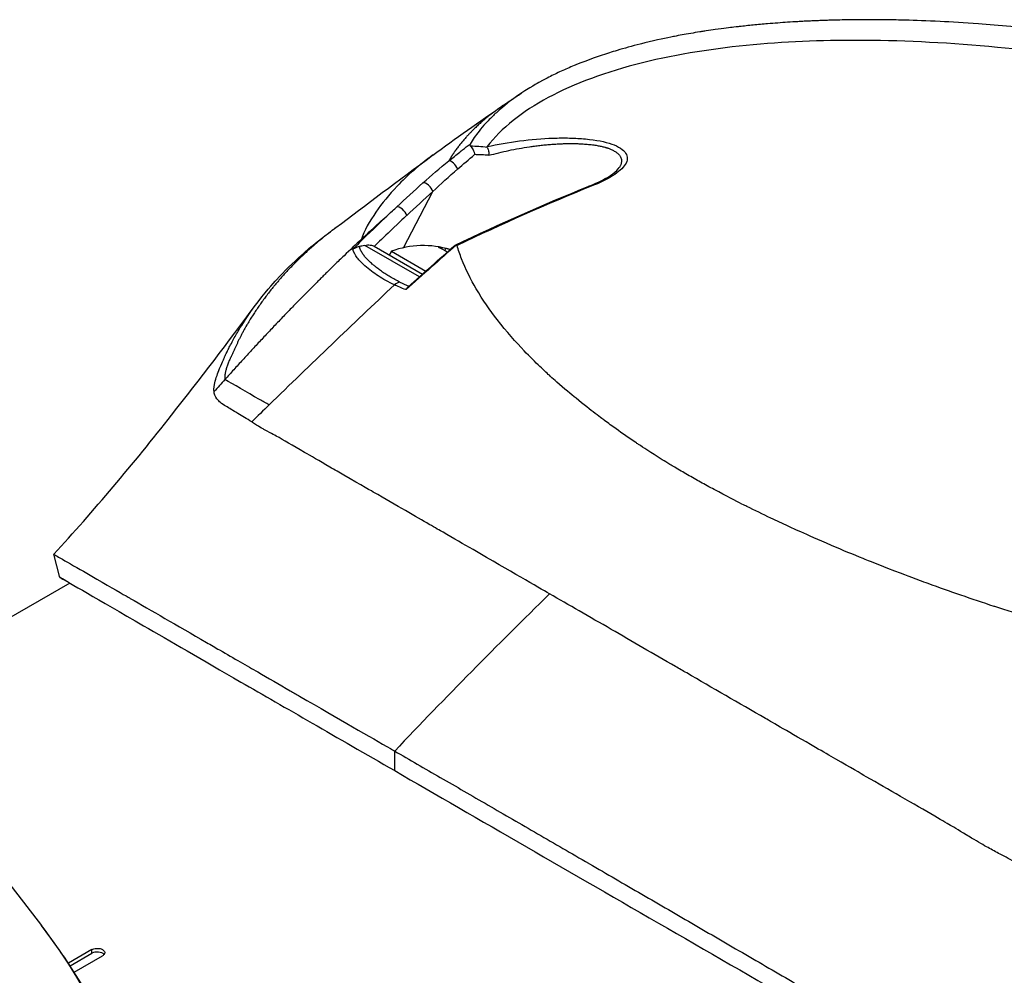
# Model space of a CAD drawing. Header units: millimetres. Extents: x 0 to 5219, y 0 to 2970.
# Tile 205 of 229: x 3405 to 3471, y 1553 to 1617. Entities that reach past the tile are written whole.
import ezdxf

# ---------------------------------------------------------------- set-up
doc = ezdxf.new("R2010")
doc.units = ezdxf.units.MM
doc.header["$LTSCALE"] = 0.2
doc.layers.add('01_Object Line', color=4, linetype='Continuous')

# ---------------------------------------------------------------- blocks, each defined once
blk = doc.blocks.new('Blk$A18R1-4W24T')
for p, q in [((188.334, 298.558), (188.334, 298.558)), ((196.438, 298.073), (196.438, 298.073)), ((183.695, 297.779), (183.694, 297.778)), ((187.158, 297.798), (187.158, 297.798)), ((196.14, 296.96), (196.139, 296.96)), ((181.75, 291.612), (183.704, 295.358)), ((182.806, 289.67), (179.168, 291.77)), ((179.792, 291.706), (183.008, 289.849)), ((184.502, 291.417), (184.58, 291.553)), ((178.926, 291.383), (178.926, 291.383)), ((180.944, 291.374), (180.799, 291.124)), ((180.944, 291.374), (183.235, 290.051)), ((186.346, 289.324), (186.346, 289.324)), ((189.124, 285.471), (189.124, 285.471)), ((189.782, 284.757), (189.782, 284.757)), ((189.965, 284.567), (189.965, 284.567)), ((172.42, 279.512), (172.421, 279.513)), ((158.845, 269.628), (158.431, 271.173)), ((160.564, 269.941), (160.564, 269.941)), ((159.499, 269.255), (148.202, 262.733)), ((219.284, 268.314), (219.284, 268.313)), ((148.202, 258.555), (157.602, 246.42)), ((181.163, 256.742), (181.163, 258.048)), ((217.467, 253.537), (217.467, 253.537)), ((217.941, 253.26), (217.941, 253.26)), ((218.17, 253.126), (218.17, 253.125)), ((218.62, 252.857), (218.62, 252.857)), ((160.973, 244.809), (159.405, 243.904)), ((159.522, 243.727), (160.973, 244.565)), ((159.79, 243.31), (161.68, 244.401)), ((160.973, 244.565), (160.973, 244.809))]:
    blk.add_line(p, q)
blk.add_arc((183.07, 285.656), 6.1, 72.9404, 110.39807)
for centre, major_axis, ratio, start_param, end_param in [((228.022, 239.042), (-46.03, 58.115), 0.260877, 6.02736, 6.070533), ((185.06, 297.01), (-0.316, 0.387), 0.362127, 4.057345, 6.092867), ((221.585, 244.012), (-38.951, 52.664), 0.283167, 6.03676, 6.078001), ((183.338, 295.539), (-0.334, 0.372), 0.464783, 3.850714, 6.073317), ((194.303, 295.247), (-0.186, 0.464), 0.625868, 5.797995, 6.283188), ((181.596, 293.946), (-0.341, 0.366), 0.447629, 3.841776, 6.058931), ((190.888, 271.683), (-12.616, 20.626), 0.111017, 6.075709, 6.087925), ((239.261, 226.903), (-51.069, 72.966), 0.87254, 0.154278, 0.162456), ((181.552, 286.533), (2.854, 4.944), 0.579303, 6.192639, 6.393184), ((182.755, 285.838), (3.034, 5.255), 0.815112, 0.261155, 0.362202), ((292.617, -219.751), (-60.838, 559.224), 0.26096, 0.397377, 0.39738), ((212.239, -26.152), (248.381, 415.477), 0.457828, 1.016786, 1.043695), ((181.674, 288.366), (-0.44, -0.898), 0.914758, 3.811281, 4.233508), ((327.227, 169.222), (199.226, -20.391), 0.891369, 2.567228, 2.573054), ((242.224, -473.298), (10.042, -820.328), 0.126419, 3.540723, 3.540729), ((295.875, -63.074), (-268.937, -465.622), 0.577211, 4.257, 4.260204), ((251.384, 102.384), (-130.008, -225.18), 0.57735, 4.258777, 4.318876), ((218.487, 268.629), (0.5, 0), 0.577351, 5.62351, 5.623668), ((221.784, 268.931), (2.5, 0), 0.57735, 3.676876, 3.677097), ((221.784, 268.931), (2.5, 0), 0.57735, 4.708004, 4.708774), ((89.202, 228.759), (74.928, 0), 0.57735, 2.721058, 6.70372), ((161.327, 244.36), (-0.5, 0), 0.57735, 3.58005, 5.497787)]:
    blk.add_ellipse(centre, major_axis=major_axis, ratio=ratio, start_param=start_param, end_param=end_param)
for points, knots in [([(271.284, 291.804), (271.081, 291.921), (270.796, 292.084), (270.422, 292.291), (270.278, 292.371), (270.121, 292.457), (269.951, 292.55), (269.843, 292.609), (269.729, 292.67), (269.61, 292.734), (269.459, 292.815), (269.299, 292.901), (269.129, 292.99), (268.89, 293.116), (268.633, 293.25), (268.356, 293.392), (268.288, 293.427), (268.22, 293.462), (268.152, 293.497), (267.821, 293.666), (267.488, 293.833), (267.154, 293.997), (266.816, 294.164), (266.477, 294.329), (266.136, 294.491), (265.837, 294.634), (265.537, 294.776), (265.236, 294.916), (265.191, 294.936), (265.145, 294.957), (265.1, 294.978), (264.997, 295.026), (264.894, 295.073), (264.791, 295.121), (264.616, 295.201), (264.441, 295.281), (264.264, 295.361), (263.912, 295.52), (263.556, 295.678), (263.198, 295.836), (262.79, 296.015), (262.378, 296.193), (261.962, 296.369), (261.903, 296.394), (261.592, 296.528), (261.022, 296.764), (260.5, 296.981), (259.762, 297.284), (258.791, 297.664), (258.718, 297.693), (258.645, 297.721), (258.57, 297.751), (258.261, 297.871), (257.956, 297.988), (257.656, 298.103), (257.266, 298.251), (256.884, 298.394), (256.509, 298.533), (255.695, 298.833), (254.917, 299.111), (254.18, 299.368), (253.775, 299.509), (253.381, 299.644), (253, 299.772), (252.589, 299.911), (252.192, 300.043), (251.811, 300.167), (251.677, 300.211), (251.545, 300.254), (251.415, 300.296), (250.508, 300.59), (249.65, 300.857), (248.845, 301.1), (246.888, 301.691), (245.243, 302.142), (243.936, 302.485), (242.769, 302.79), (241.597, 303.082), (240.421, 303.358), (240.14, 303.424), (239.859, 303.489), (239.577, 303.553), (239.044, 303.675), (238.491, 303.798), (237.916, 303.922), (237.12, 304.094), (236.283, 304.268), (235.408, 304.44), (235.337, 304.454), (235.265, 304.468), (235.194, 304.482), (234.541, 304.61), (233.518, 304.806), (232.129, 305.045), (230.798, 305.275), (229.13, 305.543), (227.145, 305.807), (226.925, 305.836), (226.7, 305.866), (226.471, 305.895), (225.858, 305.973), (225.261, 306.045), (224.681, 306.111), (223.832, 306.207), (223.019, 306.289), (222.242, 306.361), (221.49, 306.431), (220.771, 306.49), (220.086, 306.54), (219.153, 306.608), (218.301, 306.658), (217.528, 306.697), (216.655, 306.74), (215.882, 306.767), (215.204, 306.785), (214.786, 306.796), (214.405, 306.803), (214.059, 306.808), (214.019, 306.809), (213.98, 306.809), (213.941, 306.81), (213.808, 306.812), (213.678, 306.813), (213.549, 306.814), (213.394, 306.816), (213.241, 306.817), (213.092, 306.817), (212.778, 306.819), (212.476, 306.818), (212.185, 306.817), (211.871, 306.815), (211.57, 306.811), (211.283, 306.806), (211.088, 306.803), (210.9, 306.799), (210.717, 306.795), (210.647, 306.793), (210.577, 306.791), (210.508, 306.789), (210.373, 306.786), (210.242, 306.782), (210.114, 306.778), (209.993, 306.774), (209.876, 306.771), (209.762, 306.766), (209.644, 306.762), (209.53, 306.758), (209.419, 306.753), (209.3, 306.749), (209.184, 306.744), (209.071, 306.739), (209.013, 306.736), (208.956, 306.733), (208.899, 306.731), (208.892, 306.73), (208.885, 306.73), (208.878, 306.73), (208.828, 306.727), (208.778, 306.725), (208.727, 306.722), (208.614, 306.717), (208.499, 306.711), (208.384, 306.705), (208.271, 306.699), (208.158, 306.692), (208.043, 306.686), (207.82, 306.673), (207.594, 306.659), (207.366, 306.644), (206.931, 306.615), (206.486, 306.582), (206.032, 306.544), (205.712, 306.517), (205.388, 306.487), (205.059, 306.455), (204.76, 306.426), (204.458, 306.394), (204.153, 306.36), (204.151, 306.36), (204.025, 306.346), (203.777, 306.317), (203.507, 306.285), (203.091, 306.235), (202.543, 306.158), (202.354, 306.132), (202.15, 306.103), (201.93, 306.07), (201.827, 306.054), (201.726, 306.039), (201.627, 306.023), (201.588, 306.017), (201.549, 306.011), (201.511, 306.005), (201.3, 305.972), (201.101, 305.939), (200.914, 305.907), (200.493, 305.835), (200.131, 305.768), (199.823, 305.708), (199.798, 305.703), (199.773, 305.698), (199.746, 305.693), (199.302, 305.605), (198.657, 305.472), (197.846, 305.273), (197.74, 305.247), (197.636, 305.221), (197.532, 305.194), (196.989, 305.056), (196.476, 304.913), (195.991, 304.768), (195.822, 304.717), (195.65, 304.664), (195.476, 304.609), (194.771, 304.385), (194.033, 304.125), (193.285, 303.822), (193.232, 303.801), (193.179, 303.779), (193.126, 303.757), (192.832, 303.636), (192.546, 303.511), (192.267, 303.383), (191.987, 303.255), (191.716, 303.124), (191.452, 302.99), (191.276, 302.9), (191.103, 302.81), (190.934, 302.717), (190.916, 302.708), (190.565, 302.527), (189.96, 302.145), (189.796, 302.042), (189.615, 301.924), (189.419, 301.789), (189.124, 301.586), (188.872, 301.398), (188.657, 301.228), (188.444, 301.06), (188.267, 300.91), (188.119, 300.779), (188.105, 300.767), (188.092, 300.755), (188.078, 300.742), (187.893, 300.578), (187.716, 300.411), (187.548, 300.24), (187.44, 300.131), (187.335, 300.021), (187.234, 299.91), (187.077, 299.736), (186.927, 299.56), (186.786, 299.382), (186.565, 299.102), (186.365, 298.816), (186.185, 298.525)], [0, 0, 0, 0, 0.015059, 0.015059, 0.015059, 0.02083, 0.02083, 0.02083, 0.024502, 0.024502, 0.024502, 0.02915, 0.02915, 0.02915, 0.035714, 0.035714, 0.035714, 0.03808, 0.03808, 0.03808, 0.049577, 0.049577, 0.049577, 0.061203, 0.061203, 0.061203, 0.071429, 0.071429, 0.071429, 0.072941, 0.072941, 0.072941, 0.076375, 0.076375, 0.076375, 0.082197, 0.082197, 0.082197, 0.093844, 0.093844, 0.093844, 0.107143, 0.107143, 0.107143, 0.125154, 0.125154, 0.125154, 0.141628, 0.141628, 0.141628, 0.142857, 0.142857, 0.142857, 0.150854, 0.150854, 0.150854, 0.161237, 0.161237, 0.161237, 0.183787, 0.183787, 0.183787, 0.196194, 0.196194, 0.196194, 0.209594, 0.209594, 0.209594, 0.214286, 0.214286, 0.214286, 0.235121, 0.235121, 0.235121, 0.285714, 0.285714, 0.285714, 0.318661, 0.318661, 0.318661, 0.326531, 0.326531, 0.326531, 0.342858, 0.342858, 0.342858, 0.36551, 0.36551, 0.36551, 0.367347, 0.367347, 0.367347, 0.406881, 0.406881, 0.406881, 0.444765, 0.444765, 0.444765, 0.44898, 0.44898, 0.44898, 0.464755, 0.464755, 0.464755, 0.487841, 0.487841, 0.487841, 0.510204, 0.510204, 0.510204, 0.531268, 0.531268, 0.531268, 0.55507, 0.55507, 0.55507, 0.569739, 0.569739, 0.569739, 0.571429, 0.571429, 0.571429, 0.574695, 0.574695, 0.574695, 0.578627, 0.578627, 0.578627, 0.586875, 0.586875, 0.586875, 0.595801, 0.595801, 0.595801, 0.601849, 0.601849, 0.601849, 0.604183, 0.604183, 0.604183, 0.608765, 0.608765, 0.608765, 0.613067, 0.613067, 0.613067, 0.617482, 0.617482, 0.617482, 0.622229, 0.622229, 0.622229, 0.624689, 0.624689, 0.624689, 0.625, 0.625, 0.625, 0.626857, 0.626857, 0.626857, 0.631038, 0.631038, 0.631038, 0.635137, 0.635137, 0.635137, 0.643106, 0.643106, 0.643106, 0.65824, 0.65824, 0.65824, 0.668893, 0.668893, 0.668893, 0.678571, 0.678571, 0.678571, 0.689431, 0.689431, 0.689431, 0.701281, 0.701281, 0.701281, 0.705357, 0.705357, 0.705357, 0.708515, 0.708515, 0.708515, 0.709766, 0.709766, 0.709766, 0.71667, 0.71667, 0.71667, 0.732143, 0.732143, 0.732143, 0.733637, 0.733637, 0.733637, 0.758929, 0.758929, 0.758929, 0.763229, 0.763229, 0.763229, 0.785714, 0.785714, 0.785714, 0.794183, 0.794183, 0.794183, 0.828571, 0.828571, 0.828571, 0.831278, 0.831278, 0.831278, 0.846339, 0.846339, 0.846339, 0.861401, 0.861401, 0.861401, 0.871429, 0.871429, 0.871429, 0.896736, 0.896736, 0.896736, 0.903571, 0.903571, 0.903571, 0.919754, 0.919754, 0.919754, 0.935714, 0.935714, 0.935714, 0.936836, 0.936836, 0.936836, 0.951858, 0.951858, 0.951858, 0.961487, 0.961487, 0.961487, 0.97651, 0.97651, 0.97651, 1, 1, 1, 1]), ([(268.439, 290.933), (267.407, 291.527), (266.329, 292.105), (263.521, 293.522), (261.722, 294.353), (257.368, 296.217), (254.729, 297.236), (248.103, 299.539), (244.024, 300.748), (233.125, 303.435), (226.833, 304.444), (218.287, 305.264), (215.324, 305.421), (207.719, 305.472), (202.424, 305.121), (195.254, 303.339), (193.142, 302.559), (189.644, 300.678), (188.282, 299.584), (187.323, 298.356)], [-11.810839, -11.810839, -11.810839, -11.810839, -11.321097, -11.321097, -10.584313, -10.584313, -9.583134, -9.583134, -8.1452, -8.1452, -5.796116, -5.796116, -4.481204, -4.481204, -2.2786, -2.2786, -1.145056, -1.145056, -0.000001, -0.000001, -0.000001, -0.000001]), ([(188.41, 301.115), (188.542, 301.205), (188.674, 301.294), (188.872, 301.427), (188.938, 301.471), (189.035, 301.537), (189.067, 301.558), (189.115, 301.59), (189.131, 301.601), (189.162, 301.622), (189.178, 301.632), (189.207, 301.652), (189.223, 301.662), (189.36, 301.754), (189.481, 301.834), (189.623, 301.928), (189.643, 301.941), (189.663, 301.955)], [0, 0, 0, 0, 0.0478872, 0.0478872, 0.0715717, 0.0715717, 0.0831785, 0.0831785, 0.0888439, 0.0888439, 0.0944237, 0.0944237, 0.09995, 0.09995, 0.1437441, 0.1437441, 0.1511074, 0.1511074, 0.1511074, 0.1511074]), ([(187.323, 298.356), (188.043, 298.516), (188.765, 298.641), (189.482, 298.735), (190.253, 298.836), (191, 298.897), (191.717, 298.921), (192.097, 298.934), (192.466, 298.936), (192.824, 298.928), (193.197, 298.918), (193.548, 298.898), (193.879, 298.867), (194.598, 298.798), (195.181, 298.684), (195.631, 298.529), (195.865, 298.448), (196.06, 298.356), (196.218, 298.251), (196.373, 298.149), (196.488, 298.038), (196.564, 297.918), (196.64, 297.8), (196.675, 297.677), (196.671, 297.55), (196.667, 297.421), (196.624, 297.293), (196.542, 297.165), (196.379, 296.911), (196.095, 296.661), (195.695, 296.41), (195.308, 296.167), (194.834, 295.936), (194.274, 295.712)], [0.0000002, 0.0000002, 0.0000002, 0.0000002, 0.125, 0.125, 0.125, 0.25, 0.25, 0.25, 0.3125, 0.3125, 0.3125, 0.375, 0.375, 0.375, 0.5, 0.5, 0.5, 0.5625, 0.5625, 0.5625, 0.625, 0.625, 0.625, 0.6875, 0.6875, 0.6875, 0.75, 0.75, 0.75, 0.875, 0.875, 0.875, 1, 1, 1, 1]), ([(184.776, 297.412), (184.809, 297.439), (184.842, 297.466), (184.876, 297.493), (185.109, 297.683), (185.348, 297.873), (185.59, 298.064), (185.597, 298.069), (185.603, 298.074), (185.609, 298.079), (185.627, 298.093), (185.645, 298.107), (185.663, 298.121), (185.672, 298.128), (185.681, 298.135), (185.689, 298.142), (185.854, 298.27), (186.018, 298.397), (186.185, 298.525)], [0, 0, 0, 0, 0.07278, 0.07278, 0.07278, 0.586627, 0.586627, 0.586627, 0.599744, 0.599744, 0.599744, 0.63799, 0.63799, 0.63799, 0.655952, 0.655952, 0.655952, 1, 1, 1, 1]), ([(186.228, 298.383), (186.213, 298.396), (186.201, 298.409), (186.183, 298.436), (186.177, 298.448), (186.168, 298.484), (186.173, 298.506), (186.185, 298.525)], [0.00000348, 0.00000348, 0.00000348, 0.00000348, 0.0085188, 0.0085188, 0.01696947, 0.01696947, 0.0337675, 0.0337675, 0.0337675, 0.0337675]), ([(186.228, 298.383), (186.283, 298.334), (186.346, 298.248), (186.396, 298.139), (186.415, 298.097), (186.437, 298.043), (186.455, 297.98), (186.484, 297.881), (186.488, 297.831), (186.49, 297.819)], [0.0000155, 0.0000155, 0.0000155, 0.0000155, 0.5, 0.5, 0.5, 0.75, 0.75, 0.75, 1, 1, 1, 1]), ([(187.323, 298.356), (187.318, 298.349), (187.314, 298.34), (187.315, 298.323), (187.319, 298.314), (187.326, 298.304)], [-0.01284919, -0.01284919, -0.01284919, -0.01284919, -0.00606268, -0.00606268, -0.00000134, -0.00000134, -0.00000134, -0.00000134]), ([(187.326, 298.304), (187.36, 298.26), (187.395, 298.182), (187.418, 298.082), (187.424, 298.054), (187.452, 297.942), (187.449, 297.776)], [-0.9999991, -0.9999991, -0.9999991, -0.9999991, -0.5, -0.5, -0.5, -0.0000002, -0.0000002, -0.0000002, -0.0000002]), ([(187.449, 297.776), (187.663, 297.835), (188.098, 297.947), (188.768, 298.099), (189.451, 298.233), (190.029, 298.328), (190.495, 298.393), (190.847, 298.437), (191.201, 298.474), (191.555, 298.506), (191.908, 298.53), (192.257, 298.548), (192.544, 298.557), (192.771, 298.56), (192.94, 298.56), (193.099, 298.559), (193.242, 298.556), (193.374, 298.552), (193.509, 298.546), (193.659, 298.539), (193.822, 298.529), (193.999, 298.515), (194.236, 298.492), (194.506, 298.457), (194.75, 298.415), (194.926, 298.379), (195.051, 298.35), (195.152, 298.324), (195.229, 298.302), (195.28, 298.286), (195.326, 298.272), (195.385, 298.252), (195.462, 298.225), (195.558, 298.186), (195.659, 298.141), (195.761, 298.089), (195.859, 298.03), (195.946, 297.969), (196.04, 297.893), (196.112, 297.821), (196.165, 297.753), (196.205, 297.693), (196.249, 297.609), (196.277, 297.516), (196.288, 297.426), (196.288, 297.35), (196.277, 297.274), (196.258, 297.202), (196.234, 297.136), (196.206, 297.075), (196.181, 297.028), (196.16, 296.993), (196.148, 296.974), (196.141, 296.963), (196.14, 296.96)], [0, 0, 0, 0, 0.070827, 0.141622, 0.212298, 0.282826, 0.318052, 0.353467, 0.389176, 0.424892, 0.460523, 0.496004, 0.531356, 0.548995, 0.566615, 0.584223, 0.599385, 0.612159, 0.626755, 0.643181, 0.661413, 0.681438, 0.703241, 0.743454, 0.778873, 0.796391, 0.813783, 0.831055, 0.839648, 0.848213, 0.854469, 0.861183, 0.875987, 0.892624, 0.911095, 0.931405, 0.953562, 0.975364, 0.995501, 1.030779, 1.045923, 1.059393, 1.086917, 1.122409, 1.143167, 1.165947, 1.187994, 1.208321, 1.226921, 1.243785, 1.258905, 1.26581, 1.272276, 1.274637, 1.274637, 1.274637, 1.274637]), ([(183.694, 297.778), (182.802, 297.126), (182.009, 296.438), (181.32, 295.717), (180.788, 295.16), (180.309, 294.57), (179.913, 293.982), (179.517, 293.395), (179.085, 292.717), (178.956, 292.189)], [0.8647122, 0.8647122, 0.8647122, 0.8647122, 0.917816, 0.917816, 0.917816, 0.9589081, 0.9589081, 0.9589081, 0.9999987, 0.9999987, 0.9999987, 0.9999987]), ([(194.117, 295.711), (194.766, 295.971), (195.328, 296.261), (195.915, 296.693), (196.067, 296.848), (196.139, 296.96)], [0, 0, 0, 0, 0.2728916, 0.2728916, 0.4278772, 0.4278772, 0.4278772, 0.4278772]), ([(181.963, 293.764), (181.904, 293.71), (181.541, 293.374), (180.878, 292.742), (180.442, 292.327), (180.082, 291.979), (179.798, 291.703)], [-1, -1, -1, -1, -0.5, -0.5, -0.5, 0, 0, 0, 0]), ([(169.118, 282.025), (169.109, 282.089), (169.108, 282.14), (169.109, 282.171), (169.11, 282.394), (169.161, 282.593), (169.197, 282.722), (169.25, 282.915), (169.298, 283.046), (169.316, 283.099), (169.362, 283.227), (169.42, 283.38), (169.491, 283.557), (169.605, 283.838), (169.684, 284.013), (169.715, 284.084), (169.731, 284.122), (169.748, 284.159), (169.764, 284.196), (169.79, 284.255), (169.817, 284.313), (169.844, 284.372), (169.861, 284.41), (169.907, 284.511), (169.987, 284.677), (170.072, 284.853), (170.181, 285.072), (170.321, 285.333), (170.45, 285.574), (170.585, 285.814), (170.727, 286.051), (170.799, 286.173), (170.912, 286.361), (171.073, 286.613), (171.249, 286.888), (171.484, 287.24), (171.794, 287.663), (172.517, 288.648), (173.067, 289.239), (173.287, 289.48), (173.803, 290.042), (174.359, 290.592), (174.957, 291.127), (175.08, 291.237), (175.205, 291.346), (175.331, 291.455), (175.612, 291.697), (176.063, 292.084), (176.744, 292.594)], [0.0000004, 0.0000004, 0.0000004, 0.0000004, 0.0285714, 0.0285714, 0.0285714, 0.0714286, 0.0714286, 0.0714286, 0.0892857, 0.0892857, 0.0892857, 0.1071429, 0.1071429, 0.1071429, 0.125, 0.125, 0.125, 0.1284736, 0.1284736, 0.1284736, 0.1339286, 0.1339286, 0.1339286, 0.1428571, 0.1428571, 0.1428571, 0.1607143, 0.1607143, 0.1607143, 0.1785714, 0.1785714, 0.1785714, 0.1956232, 0.1956232, 0.1956232, 0.2142857, 0.2142857, 0.2142857, 0.25, 0.25, 0.25, 0.2796252, 0.2796252, 0.2796252, 0.2857143, 0.2857143, 0.2857143, 0.307887, 0.307887, 0.307887, 0.307887]), ([(178.956, 292.189), (178.568, 291.826), (178.18, 291.458), (177.788, 291.082), (177.571, 290.874), (177.354, 290.663), (177.175, 290.49), (176.996, 290.316), (176.855, 290.178), (176.699, 290.025), (176.621, 289.948), (176.539, 289.867), (176.458, 289.788), (176.378, 289.709), (176.3, 289.631), (176.221, 289.553), (176.142, 289.475), (176.063, 289.396), (175.984, 289.317), (175.866, 289.2), (175.748, 289.082), (175.631, 288.964), (175.513, 288.846), (175.396, 288.728), (175.279, 288.609), (175.162, 288.491), (175.045, 288.372), (174.928, 288.254), (174.831, 288.155), (174.734, 288.056), (174.637, 287.957), (174.541, 287.858), (174.444, 287.759), (174.348, 287.659), (174.251, 287.56), (174.155, 287.461), (174.059, 287.361), (173.953, 287.252), (173.848, 287.142), (173.742, 287.033), (173.637, 286.923), (173.532, 286.813), (173.427, 286.703), (173.322, 286.594), (173.218, 286.483), (173.113, 286.373), (173.013, 286.268), (172.914, 286.163), (172.815, 286.058), (172.715, 285.952), (172.616, 285.847), (172.517, 285.742), (172.418, 285.636), (172.319, 285.53), (172.22, 285.425), (172.12, 285.316), (172.019, 285.208), (171.918, 285.1), (171.818, 284.991), (171.717, 284.883), (171.617, 284.774), (171.516, 284.665), (171.416, 284.556), (171.316, 284.447), (171.218, 284.34), (171.119, 284.232), (171.021, 284.124), (170.922, 284.017), (170.824, 283.909), (170.726, 283.801), (170.628, 283.693), (170.53, 283.585), (170.432, 283.476), (170.235, 283.259), (170.039, 283.041), (169.844, 282.823)], [0, 0, 0, 0, 0.0964194, 0.0964194, 0.0964194, 0.1498066, 0.1498066, 0.1498066, 0.2031938, 0.2031938, 0.2031938, 0.2298874, 0.2298874, 0.2298874, 0.256581, 0.256581, 0.256581, 0.2832746, 0.2832746, 0.2832746, 0.3232355, 0.3232355, 0.3232355, 0.3631964, 0.3631964, 0.3631964, 0.4031573, 0.4031573, 0.4031573, 0.4364096, 0.4364096, 0.4364096, 0.4696618, 0.4696618, 0.4696618, 0.5029141, 0.5029141, 0.5029141, 0.5394497, 0.5394497, 0.5394497, 0.5759854, 0.5759854, 0.5759854, 0.612521, 0.612521, 0.612521, 0.6473477, 0.6473477, 0.6473477, 0.6821745, 0.6821745, 0.6821745, 0.7170012, 0.7170012, 0.7170012, 0.7526185, 0.7526185, 0.7526185, 0.7882359, 0.7882359, 0.7882359, 0.8238532, 0.8238532, 0.8238532, 0.8590145, 0.8590145, 0.8590145, 0.8941758, 0.8941758, 0.8941758, 0.9293371, 0.9293371, 0.9293371, 1, 1, 1, 1]), ([(178.378, 291.508), (178.386, 291.516), (178.388, 291.519), (178.395, 291.525), (178.399, 291.528), (178.411, 291.539), (178.42, 291.546), (178.467, 291.579), (178.52, 291.608), (178.65, 291.66), (178.729, 291.683), (178.819, 291.696)], [-0.06521212, -0.06521212, -0.06521212, -0.06521212, -0.06307352, -0.06307352, -0.05996648, -0.05996648, -0.05346033, -0.05346033, -0.02742539, -0.02742539, 0, 0, 0, 0]), ([(181.148, 289.137), (180.951, 289.23), (180.756, 289.329), (180.573, 289.432), (180.403, 289.526), (180.23, 289.631), (180.058, 289.744), (179.778, 289.928), (179.472, 290.153), (179.18, 290.408), (178.977, 290.586), (178.803, 290.763), (178.671, 290.936), (178.541, 291.107), (178.429, 291.304), (178.378, 291.508)], [0, 0, 0, 0, 0.142857, 0.142857, 0.142857, 0.285714, 0.285714, 0.285714, 0.571429, 0.571429, 0.571429, 0.785714, 0.785714, 0.785714, 1, 1, 1, 1]), ([(179.168, 291.77), (179.105, 291.754), (179.039, 291.738), (178.923, 291.714), (178.87, 291.704), (178.819, 291.696)], [0.00002868, 0.00002868, 0.00002868, 0.00002868, 0.02033037, 0.02033037, 0.03597654, 0.03597654, 0.03597654, 0.03597654]), ([(181.509, 289.32), (181.394, 289.376), (181.172, 289.491), (180.859, 289.669), (180.564, 289.851), (180.334, 290.007), (180.159, 290.134), (180.031, 290.23), (179.928, 290.31), (179.847, 290.375), (179.788, 290.424), (179.729, 290.473), (179.652, 290.539), (179.558, 290.622), (179.449, 290.722), (179.311, 290.857), (179.155, 291.03), (178.999, 291.243), (178.882, 291.465), (178.834, 291.618), (178.819, 291.696)], [0, 0, 0, 0, 0.094785, 0.18958, 0.28439, 0.37921, 0.426621, 0.474028, 0.52143, 0.545128, 0.568823, 0.592519, 0.616223, 0.663648, 0.711082, 0.758512, 0.853322, 0.948046, 1.04272, 1.137469, 1.137469, 1.137469, 1.137469]), ([(179.168, 291.77), (179.284, 291.799), (179.405, 291.805), (179.579, 291.784), (179.636, 291.771), (179.727, 291.739), (179.762, 291.723), (179.792, 291.706)], [-0.07588109, -0.07588109, -0.07588109, -0.07588109, -0.03787414, -0.03787414, -0.01696139, -0.01696139, -0.00000125, -0.00000125, -0.00000125, -0.00000125]), ([(184.859, 291.488), (184.851, 291.49), (184.843, 291.492), (184.768, 291.512), (184.678, 291.533), (184.58, 291.553)], [-0.48479035, -0.48479035, -0.48479035, -0.48479035, -0.48040557, -0.48040557, -0.44448002, -0.44448002, -0.44448002, -0.44448002]), ([(185.176, 291.767), (185.186, 291.775), (185.197, 291.782), (185.23, 291.795), (185.254, 291.798), (185.28, 291.795)], [0.03330611, 0.03330611, 0.03330611, 0.03330611, 0.04173847, 0.04173847, 0.0554912, 0.0554912, 0.0554912, 0.0554912]), ([(185.28, 291.795), (185.291, 291.794), (185.3, 291.791), (185.313, 291.78), (185.318, 291.773), (185.32, 291.764)], [0.00000099, 0.00000099, 0.00000099, 0.00000099, 0.00577902, 0.00577902, 0.01216888, 0.01216888, 0.01216888, 0.01216888]), ([(232.712, 264.443), (232.629, 264.463), (231.909, 264.629), (230.561, 264.97), (229.624, 265.206), (228.383, 265.529), (226.85, 265.959), (226.516, 266.053), (226.185, 266.148), (225.857, 266.242), (224.242, 266.708), (222.702, 267.183), (221.238, 267.661), (221.201, 267.673), (221.163, 267.685), (221.126, 267.697), (219.644, 268.182), (218.18, 268.688), (216.742, 269.212), (216.349, 269.355), (215.959, 269.5), (215.571, 269.645), (215.559, 269.65), (214.64, 269.983), (212.883, 270.688), (212.726, 270.75), (212.565, 270.815), (212.401, 270.882), (211.754, 271.144), (211.044, 271.438), (210.279, 271.766), (209.395, 272.144), (208.723, 272.443), (208.25, 272.657), (207.754, 272.88), (207.475, 273.01), (207.405, 273.042), (207.018, 273.22), (206.635, 273.399), (206.255, 273.579), (205.708, 273.839), (205.168, 274.1), (204.636, 274.365), (204.56, 274.402), (204.455, 274.455), (204.321, 274.522), (203.934, 274.717), (203.303, 275.036), (202.461, 275.488), (202.312, 275.568), (202.157, 275.652), (201.995, 275.74), (201.851, 275.818), (201.707, 275.898), (201.561, 275.979), (201.273, 276.139), (200.98, 276.304), (200.685, 276.475), (200.403, 276.637), (200.119, 276.804), (199.833, 276.975), (199.728, 277.038), (199.623, 277.101), (199.518, 277.165), (199.335, 277.275), (199.165, 277.38), (199.005, 277.479), (198.23, 277.961), (197.716, 278.302), (197.422, 278.498), (197.346, 278.549), (197.285, 278.59), (197.239, 278.622), (196.791, 278.923), (196.355, 279.226), (195.93, 279.529), (195.667, 279.718), (195.408, 279.906), (195.153, 280.095), (195.127, 280.115), (194.912, 280.272), (194.525, 280.567), (194.209, 280.809), (193.777, 281.143), (193.253, 281.571), (192.913, 281.849), (192.48, 282.21), (191.976, 282.655), (191.834, 282.78), (191.687, 282.911), (191.536, 283.049), (191.383, 283.188), (191.146, 283.406), (190.837, 283.701), (190.546, 283.98), (190.192, 284.328), (189.793, 284.746), (189.252, 285.313), (188.628, 286.008), (187.997, 286.824), (187.521, 287.44), (187.041, 288.125), (186.603, 288.872), (186.236, 289.498), (185.899, 290.168), (185.624, 290.874), (185.511, 291.165), (185.409, 291.462), (185.32, 291.764)], [0, 0, 0, 0, 0.049153, 0.049153, 0.049153, 0.083333, 0.083333, 0.083333, 0.097112, 0.097112, 0.097112, 0.164941, 0.164941, 0.164941, 0.166667, 0.166667, 0.166667, 0.23215, 0.23215, 0.23215, 0.25, 0.25, 0.25, 0.291667, 0.291667, 0.291667, 0.300119, 0.300119, 0.300119, 0.333333, 0.333333, 0.333333, 0.356595, 0.356595, 0.356595, 0.380952, 0.380952, 0.380952, 0.400465, 0.400465, 0.400465, 0.428571, 0.428571, 0.428571, 0.43936, 0.43936, 0.43936, 0.470659, 0.470659, 0.470659, 0.47619, 0.47619, 0.47619, 0.48476, 0.48476, 0.48476, 0.501735, 0.501735, 0.501735, 0.517903, 0.517903, 0.517903, 0.52381, 0.52381, 0.52381, 0.530496, 0.530496, 0.530496, 0.562996, 0.562996, 0.562996, 0.571429, 0.571429, 0.571429, 0.600812, 0.600812, 0.600812, 0.619048, 0.619048, 0.619048, 0.645252, 0.645252, 0.645252, 0.666667, 0.666667, 0.666667, 0.703844, 0.703844, 0.703844, 0.714286, 0.714286, 0.714286, 0.767745, 0.767745, 0.767745, 0.81824, 0.81824, 0.81824, 0.886861, 0.886861, 0.886861, 0.938687, 0.938687, 0.938687, 0.982109, 0.982109, 0.982109, 1, 1, 1, 1]), ([(181.917, 288.818), (181.908, 288.821), (181.763, 288.869), (181.514, 288.972), (181.36, 289.036), (181.241, 289.091), (181.148, 289.137)], [-0.9999928, -0.9999928, -0.9999928, -0.9999928, -0.5, -0.5, -0.5, 0, 0, 0, 0]), ([(181.917, 288.818), (181.917, 288.818), (181.918, 288.82), (181.926, 288.835), (181.94, 288.86), (181.975, 288.912), (181.991, 288.933), (182.023, 288.97), (182.039, 288.986), (182.056, 289.001)], [-0.00015855, -0.00015855, -0.00015855, -0.00015855, 0, 0, 0.00750952, 0.00750952, 0.01317093, 0.01317093, 0.01830059, 0.01830059, 0.01830059, 0.01830059]), ([(158.431, 271.173), (161.047, 273.999), (163.752, 277.239), (168.195, 282.865), (170.058, 285.325), (171.868, 287.763)], [0, 0, 0, 0, 1.227595, 1.227595, 2.150415, 2.150415, 2.150415, 2.150415]), ([(172.783, 281.126), (172.58, 281.243), (172.365, 281.367), (172.145, 281.494), (171.295, 281.985), (170.38, 282.513), (169.844, 282.823)], [0.0000136, 0.0000136, 0.0000136, 0.0000136, 0.2054732, 0.2054732, 0.2054732, 1, 1, 1, 1]), ([(171.632, 280.003), (171.289, 280.205), (170.987, 280.385), (170.707, 280.556), (170.631, 280.603), (170.52, 280.67), (170.378, 280.756), (170.335, 280.783), (170.292, 280.809), (170.249, 280.835), (170.133, 280.907), (170.016, 280.975), (169.903, 281.045), (169.876, 281.062), (169.775, 281.119), (169.625, 281.231), (169.514, 281.313), (169.438, 281.386), (169.386, 281.442), (169.267, 281.573), (169.178, 281.726), (169.135, 281.916), (169.127, 281.951), (169.122, 281.987), (169.118, 282.025)], [0, 0, 0, 0, 0.2857143, 0.2857143, 0.2857143, 0.4, 0.4, 0.4, 0.4457982, 0.4457982, 0.4457982, 0.5714286, 0.5714286, 0.5714286, 0.6785714, 0.6785714, 0.6785714, 0.7857143, 0.7857143, 0.7857143, 0.9669132, 0.9669132, 0.9669132, 0.9999998, 0.9999998, 0.9999998, 0.9999998]), ([(191.495, 268.53), (190.681, 269.001), (188.893, 270.035), (186.389, 271.48), (185.762, 271.842), (185.091, 272.229), (184.386, 272.635), (184.186, 272.751), (183.877, 272.929), (183.466, 273.167), (182.615, 273.658), (181.32, 274.405), (179.738, 275.319), (179.466, 275.475), (178.604, 275.972), (177.318, 276.713), (177.15, 276.81), (176.991, 276.902), (176.839, 276.99), (176.114, 277.407), (175.566, 277.725), (175.156, 277.963), (174.36, 278.426), (173.744, 278.782), (173.262, 279.058), (173.146, 279.124), (172.998, 279.205), (172.821, 279.299), (172.571, 279.432), (172.432, 279.505), (172.393, 279.527), (172.235, 279.613), (172.102, 279.689), (171.991, 279.757), (171.955, 279.779), (171.921, 279.801), (171.888, 279.822), (171.793, 279.884), (171.708, 279.944), (171.632, 280.003)], [0, 0, 0, 0, 0.228501, 0.228501, 0.228501, 0.285714, 0.285714, 0.285714, 0.355598, 0.355598, 0.355598, 0.5, 0.5, 0.5, 0.625, 0.625, 0.625, 0.646657, 0.646657, 0.646657, 0.75, 0.75, 0.75, 0.875, 0.875, 0.875, 0.90625, 0.90625, 0.90625, 0.9375, 0.9375, 0.9375, 0.96875, 0.96875, 0.96875, 0.976835, 0.976835, 0.976835, 1, 1, 1, 1]), ([(158.431, 271.173), (158.431, 271.173), (158.455, 271.158), (158.506, 271.129), (158.646, 271.048), (158.988, 270.851), (159.555, 270.524), (160.079, 270.221), (160.709, 269.857), (161.297, 269.518), (162.261, 268.962), (163.083, 268.487), (163.387, 268.311), (163.467, 268.266), (163.513, 268.239), (163.525, 268.232), (164.911, 267.431), (166.601, 266.456), (168.618, 265.292), (168.903, 265.128), (169.194, 264.96), (169.491, 264.789), (170.459, 264.23), (171.325, 263.731), (172.029, 263.324), (172.725, 262.922), (173.448, 262.504), (174.199, 262.07), (174.406, 261.951), (174.615, 261.83), (174.826, 261.708), (177.454, 260.191), (179.595, 258.954), (180.879, 258.212), (180.979, 258.155), (181.073, 258.1), (181.163, 258.048)], [-0.245716, -0.245716, -0.245716, -0.245716, -0.2303717, -0.2303717, -0.2303717, -0.1875, -0.1875, -0.1875, -0.1671318, -0.1671318, -0.1671318, -0.1337093, -0.1337093, -0.1337093, -0.125, -0.125, -0.125, -0.0780464, -0.0780464, -0.0780464, -0.0714286, -0.0714286, -0.0714286, -0.0535714, -0.0535714, -0.0535714, -0.039579, -0.039579, -0.039579, -0.0357143, -0.0357143, -0.0357143, -0.0025653, -0.0025653, -0.0025653, 0, 0, 0, 0]), ([(159.493, 269.251), (158.917, 269.584), (158.708, 269.706), (159.364, 269.333), (161.327, 268.205), (166.141, 265.41), (168.29, 264.162), (173.834, 260.964), (177.263, 258.992), (181.163, 256.742)], [-7.187763, -7.187763, -7.187763, -7.187763, -5.793129, -5.793129, -3.135292, -3.135292, -1.653975, -1.653975, 0, 0, 0, 0]), ([(221.812, 251.031), (221.564, 251.157), (221.304, 251.294), (221.033, 251.442), (220.9, 251.516), (220.763, 251.591), (220.625, 251.67), (220.307, 251.85), (219.921, 252.076), (219.468, 252.347), (219.38, 252.4), (219.189, 252.515), (218.896, 252.691), (218.66, 252.833), (218.469, 252.948), (218.324, 253.034), (218.082, 253.178), (217.699, 253.402), (217.176, 253.705), (216.493, 254.101), (215.729, 254.542), (214.883, 255.029), (214.121, 255.468), (213.362, 255.905), (212.605, 256.339), (212.235, 256.552), (211.559, 256.942), (210.587, 257.504), (210.183, 257.737), (209.728, 258.001), (209.222, 258.293), (207.463, 259.31), (206.364, 259.946), (205.888, 260.221), (204.103, 261.252), (202.349, 262.265), (200.635, 263.255), (200.384, 263.4), (200.133, 263.544), (199.884, 263.688), (198.424, 264.531), (196.994, 265.357), (195.599, 266.164), (194.133, 267.011), (192.767, 267.798), (191.495, 268.53)], [0, 0, 0, 0, 0.0239304, 0.0239304, 0.0239304, 0.0357143, 0.0357143, 0.0357143, 0.0714286, 0.0714286, 0.0714286, 0.0892857, 0.0892857, 0.0892857, 0.1071429, 0.1071429, 0.1071429, 0.1428571, 0.1428571, 0.1428571, 0.2142857, 0.2142857, 0.2142857, 0.2857143, 0.2857143, 0.2857143, 0.3613783, 0.3613783, 0.3613783, 0.3928571, 0.3928571, 0.3928571, 0.5, 0.5, 0.5, 0.6744467, 0.6744467, 0.6744467, 0.7, 0.7, 0.7, 0.85, 0.85, 0.85, 1, 1, 1, 1]), ([(181.163, 258.048), (182.152, 257.478), (183.167, 256.891), (184.206, 256.29), (184.726, 255.99), (185.252, 255.685), (185.782, 255.379), (186.313, 255.072), (186.848, 254.762), (187.388, 254.449), (188.469, 253.824), (189.569, 253.186), (190.688, 252.538), (191.248, 252.213), (191.812, 251.886), (192.379, 251.557), (192.946, 251.228), (193.517, 250.898), (194.09, 250.565), (194.107, 250.555), (194.125, 250.545), (194.142, 250.535), (195.294, 249.866), (196.46, 249.19), (197.638, 248.506), (198.227, 248.164), (198.82, 247.819), (199.414, 247.474), (200.008, 247.13), (200.603, 246.784), (201.2, 246.437), (202.394, 245.743), (203.595, 245.045), (204.801, 244.344), (205.97, 243.665), (207.143, 242.982), (208.317, 242.3), (208.355, 242.278), (208.394, 242.255), (208.432, 242.233), (210.825, 240.842), (213.226, 239.445), (215.62, 238.053), (216.816, 237.357), (218.01, 236.663), (219.201, 235.971), (220.392, 235.279), (221.582, 234.589), (222.765, 233.902), (223.957, 233.211), (225.143, 232.522), (226.325, 231.837), (227.506, 231.151), (228.682, 230.469), (229.85, 229.79), (231.016, 229.112), (232.175, 228.439), (233.327, 227.771), (234.48, 227.103), (235.626, 226.439), (236.764, 225.782), (236.843, 225.737), (236.922, 225.691), (237.001, 225.646), (238.067, 225.031), (239.126, 224.423), (240.178, 223.82), (241.303, 223.174), (242.419, 222.534), (243.526, 221.9), (245.187, 220.948), (246.826, 220.009), (248.447, 219.082), (248.985, 218.774), (249.521, 218.467), (250.055, 218.162), (250.324, 218.008), (250.593, 217.854), (250.861, 217.701), (251.66, 217.244), (252.452, 216.791), (253.238, 216.342), (254.81, 215.443), (256.357, 214.56), (257.879, 213.691), (259.402, 212.822), (260.901, 211.967), (262.376, 211.125), (262.467, 211.074), (262.557, 211.022), (262.648, 210.97), (266.488, 208.781), (270.153, 206.697), (273.632, 204.72), (273.717, 204.671), (273.803, 204.623), (273.889, 204.574), (274.762, 204.078), (275.623, 203.59), (276.468, 203.112), (277.313, 202.635), (278.142, 202.168), (278.946, 201.715), (280.555, 200.809), (282.064, 199.962), (283.441, 199.186), (283.5, 199.153), (283.559, 199.119), (283.617, 199.086), (284.994, 198.31), (286.239, 197.61), (287.387, 196.962), (287.96, 196.639), (288.509, 196.328), (289.038, 196.029), (289.566, 195.73), (290.073, 195.441), (290.562, 195.161), (290.592, 195.144), (290.623, 195.126), (290.653, 195.109), (291.624, 194.553), (292.532, 194.034), (293.373, 193.552), (293.794, 193.311), (294.198, 193.079), (294.585, 192.857), (294.971, 192.635), (295.34, 192.424), (295.69, 192.222), (295.708, 192.212), (295.725, 192.202), (295.742, 192.192), (296.447, 191.786), (297.079, 191.421), (297.629, 191.101), (298.18, 190.781), (298.65, 190.507), (299.035, 190.28), (299.227, 190.167), (299.399, 190.066), (299.548, 189.977), (299.697, 189.888), (299.824, 189.811), (299.927, 189.748), (300.031, 189.685), (300.111, 189.634), (300.168, 189.598), (300.224, 189.561), (300.257, 189.538), (300.264, 189.528), (300.265, 189.528), (300.265, 189.528), (300.265, 189.528), (300.267, 189.526), (300.267, 189.524), (300.265, 189.524)], [0, 0, 0, 0, 0.0041991, 0.0041991, 0.0041991, 0.0062987, 0.0062987, 0.0062987, 0.0083983, 0.0083983, 0.0083983, 0.0125974, 0.0125974, 0.0125974, 0.014697, 0.014697, 0.014697, 0.0167965, 0.0167965, 0.0167965, 0.0168599, 0.0168599, 0.0168599, 0.0210764, 0.0210764, 0.0210764, 0.0231847, 0.0231847, 0.0231847, 0.025293, 0.025293, 0.025293, 0.0295096, 0.0295096, 0.0295096, 0.0335924, 0.0335924, 0.0335924, 0.0337261, 0.0337261, 0.0337261, 0.0420526, 0.0420526, 0.0420526, 0.0462159, 0.0462159, 0.0462159, 0.0503791, 0.0503791, 0.0503791, 0.0545745, 0.0545745, 0.0545745, 0.0587698, 0.0587698, 0.0587698, 0.0629602, 0.0629602, 0.0629602, 0.0671505, 0.0671505, 0.0671505, 0.0674414, 0.0674414, 0.0674414, 0.0713694, 0.0713694, 0.0713694, 0.0755743, 0.0755743, 0.0755743, 0.0818817, 0.0818817, 0.0818817, 0.0839768, 0.0839768, 0.0839768, 0.0850355, 0.0850355, 0.0850355, 0.0881892, 0.0881892, 0.0881892, 0.0944966, 0.0944966, 0.0944966, 0.1008041, 0.1008041, 0.1008041, 0.1011921, 0.1011921, 0.1011921, 0.1176445, 0.1176445, 0.1176445, 0.1180502, 0.1180502, 0.1180502, 0.1221943, 0.1221943, 0.1221943, 0.1263384, 0.1263384, 0.1263384, 0.1346266, 0.1346266, 0.1346266, 0.1349824, 0.1349824, 0.1349824, 0.143338, 0.143338, 0.143338, 0.1475158, 0.1475158, 0.1475158, 0.1516936, 0.1516936, 0.1516936, 0.1519551, 0.1519551, 0.1519551, 0.160293, 0.160293, 0.160293, 0.164462, 0.164462, 0.164462, 0.168631, 0.168631, 0.168631, 0.1688379, 0.1688379, 0.1688379, 0.1772635, 0.1772635, 0.1772635, 0.1856891, 0.1856891, 0.1856891, 0.1899019, 0.1899019, 0.1899019, 0.1941147, 0.1941147, 0.1941147, 0.1983275, 0.1983275, 0.1983275, 0.2025403, 0.2025403, 0.2025403, 0.2026348, 0.2026348, 0.2026348, 0.2036779, 0.2036779, 0.2036779, 0.2036779]), ([(181.163, 256.742), (183.906, 255.153), (186.855, 253.452), (192.978, 249.913), (196.108, 248.102), (205.732, 242.553), (212.327, 238.757), (223.084, 232.544), (227.319, 230.096), (233.047, 226.787), (234.629, 225.873), (236.88, 224.574), (237.564, 224.179), (241.504, 221.904), (244.685, 220.065), (252.687, 215.444), (257.393, 212.729), (264.227, 208.784), (266.547, 207.445), (269.79, 205.57), (270.774, 205.001), (272.433, 204.039), (273.118, 203.642), (274.067, 203.095), (274.337, 202.941), (274.852, 202.646), (275.098, 202.505), (275.343, 202.366)], [-12.224149, -12.224149, -12.224149, -12.224149, -11.037359, -11.037359, -9.877095, -9.877095, -7.592298, -7.592298, -6.07984, -6.07984, -5.495393, -5.495393, -5.239423, -5.239423, -4.019638, -4.019638, -2.082992, -2.082992, -1.043435, -1.043435, -0.581051, -0.581051, -0.251822, -0.251822, -0.120605, -0.120605, -0.000021, -0.000021, -0.000021, -0.000021]), ([(232.127, 245.646), (231.68, 245.776), (231.222, 245.938), (230.764, 246.126), (230.368, 246.288), (229.95, 246.478), (229.514, 246.696), (229.491, 246.707), (229.469, 246.718), (229.447, 246.729), (229.064, 246.921), (228.635, 247.149), (228.162, 247.414), (227.89, 247.565), (227.467, 247.806), (226.893, 248.138), (226.863, 248.155), (226.832, 248.173), (226.801, 248.191), (226.487, 248.371), (226.092, 248.594), (225.622, 248.857), (224.904, 249.258), (224.49, 249.49), (224.347, 249.571), (224.273, 249.613), (224.194, 249.658), (224.111, 249.705), (223.987, 249.776), (223.855, 249.853), (223.713, 249.935), (223.661, 249.965), (223.442, 250.093), (223.082, 250.304), (222.536, 250.624), (222.123, 250.86), (221.812, 251.031)], [-1, -1, -1, -1, -0.875, -0.875, -0.875, -0.756037, -0.756037, -0.756037, -0.75, -0.75, -0.75, -0.625, -0.625, -0.625, -0.5, -0.5, -0.5, -0.4885486, -0.4885486, -0.4885486, -0.375, -0.375, -0.375, -0.25, -0.25, -0.25, -0.2247748, -0.2247748, -0.2247748, -0.1875, -0.1875, -0.1875, -0.125, -0.125, -0.125, -0.0000001, -0.0000001, -0.0000001, -0.0000001]), ([(165.202, 225.493), (165.202, 226.982), (165.093, 228.471), (164.662, 231.423), (164.34, 232.885), (163.494, 235.761), (162.97, 237.175), (161.737, 239.937), (161.027, 241.286), (159.438, 243.91), (158.558, 245.184), (157.602, 246.42)], [5.4977871, 5.4977871, 5.4977871, 5.4977871, 5.581894, 5.581894, 5.6660009, 5.6660009, 5.7501077, 5.7501077, 5.8342146, 5.8342146, 5.9183215, 5.9183215, 5.9183215, 5.9183215]), ([(160.973, 244.809), (161.013, 244.832), (161.06, 244.852), (161.11, 244.866), (161.161, 244.88), (161.216, 244.889), (161.272, 244.893), (161.327, 244.896), (161.385, 244.895), (161.439, 244.888), (161.494, 244.88), (161.547, 244.868), (161.594, 244.851), (161.625, 244.839), (161.654, 244.826), (161.68, 244.811), (161.72, 244.788), (161.753, 244.761), (161.777, 244.732), (161.802, 244.702), (161.818, 244.67), (161.824, 244.638), (161.83, 244.606), (161.827, 244.572), (161.814, 244.541), (161.801, 244.509), (161.779, 244.478), (161.749, 244.451), (161.73, 244.433), (161.706, 244.416), (161.68, 244.401)], [0, 0, 0, 0, 0.107469, 0.107469, 0.107469, 0.214937, 0.214937, 0.214937, 0.322407, 0.322407, 0.322407, 0.429878, 0.429878, 0.429878, 0.5, 0.5, 0.5, 0.607469, 0.607469, 0.607469, 0.714937, 0.714937, 0.714937, 0.822407, 0.822407, 0.822407, 0.929878, 0.929878, 0.929878, 1, 1, 1, 1])]:
    blk.add_open_spline(points, degree=3, knots=knots)
for points in [[(183.695, 297.779), (185.205, 298.884), (186.805, 300.025), (188.41, 301.115)], [(177.233, 292.953), (179.224, 294.455), (181.369, 296.078), (183.694, 297.778)], [(185.364, 296.865), (185.731, 297.185), (186.107, 297.503), (186.49, 297.819)], [(195.934, 297.977), (195.937, 297.977), (195.941, 297.978), (195.945, 297.979)], [(183.047, 295.935), (183.593, 296.425), (184.175, 296.922), (184.776, 297.412)], [(183.704, 295.358), (184.229, 295.857), (184.787, 296.364), (185.364, 296.865)], [(181.299, 294.336), (181.88, 294.877), (182.462, 295.41), (183.047, 295.935)], [(185.202, 291.784), (188.184, 293.208), (191.16, 294.526), (194.117, 295.711)], [(194.274, 295.712), (191.298, 294.519), (188.313, 293.195), (185.32, 291.764)], [(181.963, 293.764), (182.541, 294.303), (183.121, 294.834), (183.704, 295.358)], [(181.024, 294.078), (181.117, 294.165), (181.208, 294.251), (181.299, 294.336)], [(178.956, 292.189), (179.636, 292.824), (180.324, 293.454), (181.024, 294.078)], [(179.015, 292.154), (179.683, 292.802), (180.352, 293.446), (181.024, 294.078)], [(176.75, 292.589), (176.916, 292.714), (177.08, 292.837), (177.247, 292.963)], [(178.566, 291.7), (178.505, 291.638), (178.444, 291.576), (178.378, 291.508)], [(185.28, 291.795), (184.157, 290.809), (183.036, 289.816), (181.917, 288.818)], [(182.056, 289.001), (183.094, 289.928), (184.134, 290.85), (185.176, 291.767)], [(181.509, 289.32), (181.696, 289.226), (181.897, 289.137), (182.114, 289.053)]]:
    blk.add_open_spline(points, degree=3)
for points, weights, knots in [([(188.41, 301.115), (187.898, 300.767), (187.424, 300.404), (186.485, 299.586), (186.032, 299.121), (185.312, 298.246), (185.012, 297.827), (184.776, 297.412)], [0.999998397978, 0.99999866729, 0.999998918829, 0.999999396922, 0.999999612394, 0.999999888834, 0.999999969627, 0.999999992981], [0.8835588, 0.8835588, 0.8835588, 0.8835588, 0.9183297, 0.9183297, 0.9591649, 0.9591649, 0.9932226, 0.9932226, 0.9932226, 0.9932226]), ([(177.233, 292.953), (176.87, 292.679), (176.519, 292.4), (174.498, 290.713), (173.125, 289.205), (171.503, 286.835), (171.015, 286.009), (170.278, 284.404), (169.745, 283.4), (169.844, 282.823)], [0.999997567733, 0.999997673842, 0.999997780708, 0.999998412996, 0.999998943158, 0.999999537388, 0.999999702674, 0.999999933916, 1, 1], [0.8201689, 0.8201689, 0.8201689, 0.8201689, 0.8366594, 0.8366594, 0.9183297, 0.9183297, 0.9591649, 0.9591649, 1, 1, 1, 1])]:
    blk.add_rational_spline(points, weights, degree=3, knots=knots)

msp = doc.modelspace()

# ---------------------------------------------------------------- block references
at = {"layer": '01_Object Line'}
msp.add_blockref('Blk$A18R1-4W24T', (3248.729, 1309.722), dxfattribs=at)

doc.saveas('drawing.dxf')
